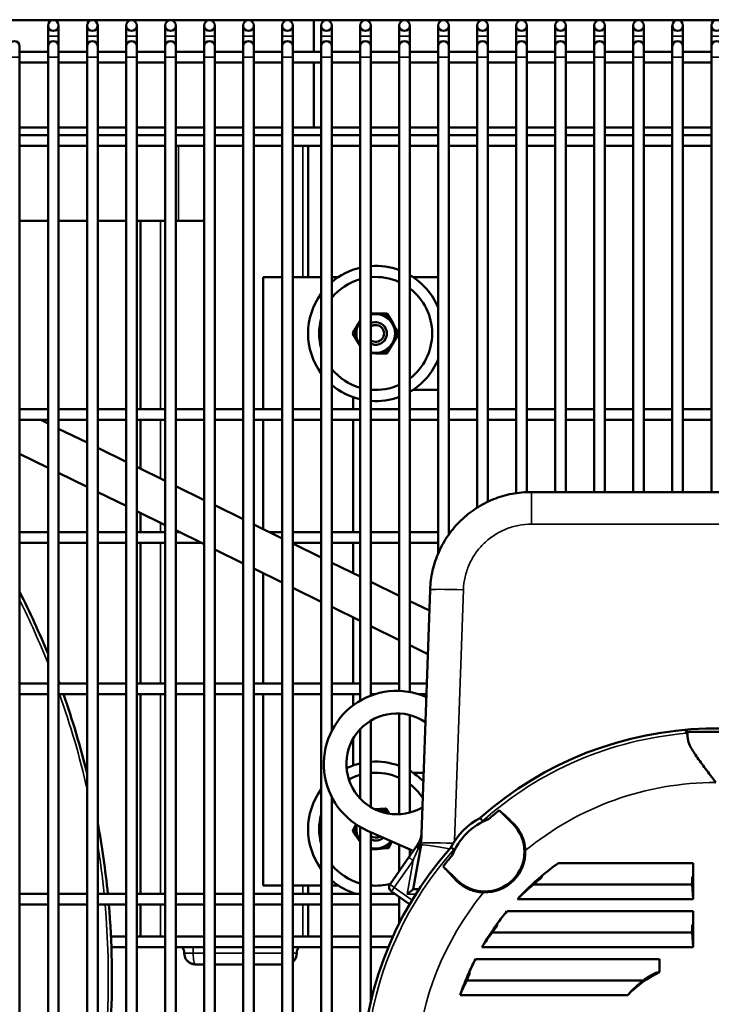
# Model space of a CAD drawing. Header units: inches. Extents: x 1 to 237, y 4 to 150.
# Tile 42 of 209: x 38.42 to 46.09, y 114.53 to 125.45. Entities that reach past the tile are written whole.
import ezdxf

# ---------------------------------------------------------------- set-up
doc = ezdxf.new("R2010")
doc.units = ezdxf.units.IN
doc.header["$LTSCALE"] = 7
doc.header["$MEASUREMENT"] = 0
for name, color, linetype, lineweight in [('Dimension (ANSI)', 7, 'Continuous', 25), ('Visible (ANSI)', 7, 'Continuous', 50), ('Visible Narrow (ANSI)', 7, 'Continuous', 35)]:
    doc.layers.add(name, color=color, linetype=linetype, lineweight=lineweight)
doc.styles.add('Dimension Text', font='tahoma.ttf')
doc.dimstyles.new('Dual Dimension', dxfattribs={"dimscale": 7, "dimtxt": 0.12, "dimasz": 0.098425, "dimexe": 0.125, "dimexo": 0.0625, "dimgap": 0.031496, "dimtad": 0, "dimtih": 1, "dimtoh": 1, "dimrnd": 1e-08, "dimzin": 4, "dimdsep": 46, "dimtxsty": 'Dimension Text', "dimcen": 0.09, "dimdle": 0.393701, "dimclrd": 256, "dimclre": 256, "dimclrt": 256, "dimadec": 0, "dimazin": 1, "dimtfac": 1, "dimtofl": 0, "dimtmove": 0, "dimatfit": 3, "dimfxl": 1, "dimtolj": 1, "dimtzin": 4, "dimlwd": -1, "dimlwe": -1, "dimarcsym": 0})

# ---------------------------------------------------------------- blocks, each defined once
blk = doc.blocks.new('*D10')
at = {"layer": 'Defpoints', "color": 0, "transparency": 16777216}
for p in [(19.813, 137.654), (19.813, 124.977), (98.315, 114.654)]:
    blk.add_point(p, dxfattribs=at)
at = {"layer": 'Dimension (ANSI)', "transparency": 16777216}
for p, q in [((19.813, 125.415), (19.813, 138.529)), ((98.315, 115.092), (98.315, 138.529)), ((20.502, 137.654), (54.873, 137.654)), ((97.626, 137.654), (63.254, 137.654))]:
    blk.add_line(p, q, dxfattribs=at)
for points in [[(20.502, 137.769), (20.502, 137.54), (19.813, 137.654)], [(97.626, 137.769), (97.626, 137.54), (98.315, 137.654)]]:
    blk.add_solid(points, dxfattribs=at)
at = {"layer": 'Dimension (ANSI)', "transparency": 16777216, "insert": (59.064, 137.654), "char_height": 0.84, "attachment_point": 5, "style": 'Dimension Text'}
blk.add_mtext('\\A1;{\\H3.0x;(}\\S78.50^ 1993.9 mm;{\\H3.0x;)}', dxfattribs=at)

msp = doc.modelspace()

# ---------------------------------------------------------------- linework, layer by layer
at = {"layer": 'Visible (ANSI)'}
for p, q in [((35.706, 125.444), (54.006, 125.444)), ((40.055, 125.444), (40.055, 125.433)), ((41.68, 125.444), (41.68, 125.095)), ((38.73, 125.385), (38.73, 125.267)), ((38.848, 125.267), (38.848, 125.385)), ((39.163, 125.385), (39.163, 125.267)), ((39.282, 125.267), (39.282, 125.385)), ((39.596, 125.385), (39.596, 125.267)), ((39.715, 125.267), (39.715, 125.385)), ((40.03, 125.385), (40.03, 125.267)), ((40.148, 125.267), (40.148, 125.385)), ((40.463, 125.385), (40.463, 125.267)), ((40.581, 125.267), (40.581, 125.385)), ((40.896, 125.385), (40.896, 125.267)), ((41.014, 125.267), (41.014, 125.385)), ((41.329, 125.385), (41.329, 125.267)), ((41.447, 125.267), (41.447, 125.385)), ((41.762, 125.385), (41.762, 125.267)), ((41.88, 125.267), (41.88, 125.385)), ((42.195, 125.385), (42.195, 125.267)), ((42.313, 125.267), (42.313, 125.385)), ((42.628, 125.385), (42.628, 125.267)), ((42.746, 125.267), (42.746, 125.385)), ((43.061, 125.385), (43.061, 125.267)), ((43.179, 125.267), (43.179, 125.385)), ((43.494, 125.385), (43.494, 125.267)), ((43.612, 125.267), (43.612, 125.385)), ((43.927, 125.385), (43.927, 125.267)), ((44.045, 125.267), (44.045, 125.385)), ((44.36, 125.385), (44.36, 125.267)), ((44.478, 125.267), (44.478, 125.385)), ((44.793, 125.385), (44.793, 125.267)), ((44.911, 125.267), (44.911, 125.385)), ((45.226, 125.385), (45.226, 125.267)), ((45.345, 125.267), (45.345, 125.385)), ((45.659, 125.385), (45.659, 125.267)), ((45.778, 125.267), (45.778, 125.385)), ((46.093, 125.385), (46.093, 125.267)), ((38.73, 125.267), (38.73, 125.154)), ((38.848, 125.267), (38.848, 125.154)), ((39.163, 125.267), (39.163, 125.154)), ((39.282, 125.267), (39.282, 125.154)), ((39.596, 125.267), (39.596, 125.154)), ((39.715, 125.267), (39.715, 125.154)), ((40.03, 125.267), (40.03, 125.154)), ((40.148, 125.267), (40.148, 125.154)), ((40.463, 125.267), (40.463, 125.154)), ((40.581, 125.267), (40.581, 125.154)), ((40.896, 125.267), (40.896, 125.154)), ((41.014, 125.267), (41.014, 125.154)), ((41.329, 125.267), (41.329, 125.154)), ((41.447, 125.267), (41.447, 125.154)), ((41.762, 125.267), (41.762, 125.154)), ((41.88, 125.267), (41.88, 125.154)), ((42.195, 125.267), (42.195, 125.154)), ((42.313, 125.267), (42.313, 125.154)), ((42.628, 125.267), (42.628, 125.154)), ((42.746, 125.267), (42.746, 125.154)), ((43.061, 125.267), (43.061, 125.154)), ((43.179, 125.267), (43.179, 125.154)), ((43.494, 125.267), (43.494, 125.154)), ((43.612, 125.267), (43.612, 125.154)), ((43.927, 125.267), (43.927, 125.154)), ((44.045, 125.267), (44.045, 125.154)), ((44.36, 125.267), (44.36, 125.154)), ((44.478, 125.267), (44.478, 125.154)), ((44.793, 125.267), (44.793, 125.154)), ((44.911, 125.267), (44.911, 125.154)), ((45.226, 125.267), (45.226, 125.154)), ((45.345, 125.267), (45.345, 125.154)), ((45.659, 125.267), (45.659, 125.154)), ((45.778, 125.267), (45.778, 125.154)), ((46.093, 125.267), (46.093, 125.154)), ((38.415, 125.036), (38.415, 125.154)), ((38.73, 125.095), (38.415, 125.095)), ((38.73, 125.154), (38.73, 125.036)), ((38.848, 125.036), (38.848, 125.154)), ((39.163, 125.095), (38.848, 125.095)), ((39.163, 125.154), (39.163, 125.036)), ((39.282, 125.036), (39.282, 125.154)), ((39.596, 125.095), (39.282, 125.095)), ((39.596, 125.154), (39.596, 125.036)), ((39.715, 125.036), (39.715, 125.154)), ((40.03, 125.095), (39.715, 125.095)), ((40.03, 125.154), (40.03, 125.036)), ((40.148, 125.036), (40.148, 125.154)), ((40.463, 125.095), (40.148, 125.095)), ((40.463, 125.154), (40.463, 125.036)), ((40.581, 125.036), (40.581, 125.154)), ((40.896, 125.095), (40.581, 125.095)), ((40.896, 125.154), (40.896, 125.036)), ((41.014, 125.036), (41.014, 125.154)), ((41.329, 125.095), (41.014, 125.095)), ((41.329, 125.154), (41.329, 125.036)), ((41.447, 125.036), (41.447, 125.154)), ((41.762, 125.095), (41.447, 125.095)), ((41.762, 125.154), (41.762, 125.036)), ((41.88, 125.036), (41.88, 125.154)), ((42.195, 125.095), (41.88, 125.095)), ((42.195, 125.154), (42.195, 125.036)), ((42.313, 125.036), (42.313, 125.154)), ((42.628, 125.095), (42.313, 125.095)), ((42.628, 125.154), (42.628, 125.036)), ((42.746, 125.036), (42.746, 125.154)), ((43.061, 125.095), (42.746, 125.095)), ((43.061, 125.154), (43.061, 125.036)), ((43.179, 125.036), (43.179, 125.154)), ((43.494, 125.095), (43.179, 125.095)), ((43.494, 125.154), (43.494, 125.036)), ((43.612, 125.036), (43.612, 125.154)), ((43.927, 125.095), (43.612, 125.095)), ((43.927, 125.154), (43.927, 125.036)), ((44.045, 125.036), (44.045, 125.154)), ((44.36, 125.095), (44.045, 125.095)), ((44.36, 125.154), (44.36, 125.036)), ((44.478, 125.036), (44.478, 125.154)), ((44.793, 125.095), (44.478, 125.095)), ((44.793, 125.154), (44.793, 125.036)), ((44.911, 125.036), (44.911, 125.154)), ((45.226, 125.095), (44.911, 125.095)), ((45.226, 125.154), (45.226, 125.036)), ((45.345, 125.036), (45.345, 125.154)), ((45.659, 125.095), (45.345, 125.095)), ((45.659, 125.154), (45.659, 125.036)), ((45.778, 125.036), (45.778, 125.154)), ((46.093, 125.095), (45.778, 125.095)), ((46.093, 125.154), (46.093, 125.036)), ((38.415, 109.154), (38.415, 125.036)), ((38.73, 124.977), (38.415, 124.977)), ((38.73, 109.154), (38.73, 125.036)), ((38.848, 109.154), (38.848, 125.036)), ((39.163, 124.977), (38.848, 124.977)), ((39.163, 109.154), (39.163, 125.036)), ((39.282, 109.154), (39.282, 125.036)), ((39.596, 124.977), (39.282, 124.977)), ((39.596, 109.154), (39.596, 125.036)), ((39.715, 109.154), (39.715, 125.036)), ((40.03, 124.977), (39.715, 124.977)), ((40.03, 109.154), (40.03, 125.036)), ((40.148, 109.154), (40.148, 125.036)), ((40.463, 124.977), (40.148, 124.977)), ((40.463, 109.154), (40.463, 125.036)), ((40.581, 109.154), (40.581, 125.036)), ((40.896, 124.977), (40.581, 124.977)), ((40.896, 109.154), (40.896, 125.036)), ((41.014, 109.154), (41.014, 125.036)), ((41.329, 124.977), (41.014, 124.977)), ((41.329, 109.154), (41.329, 125.036)), ((41.447, 109.154), (41.447, 125.036)), ((41.762, 124.977), (41.447, 124.977)), ((41.68, 124.977), (41.68, 124.254)), ((41.762, 109.154), (41.762, 125.036)), ((41.88, 117.56), (41.88, 125.036)), ((42.195, 124.977), (41.88, 124.977)), ((42.195, 117.894), (42.195, 125.036)), ((42.313, 117.95), (42.313, 125.036)), ((42.628, 124.977), (42.313, 124.977)), ((42.628, 118.003), (42.628, 125.036)), ((42.746, 117.991), (42.746, 125.036)), ((43.061, 124.977), (42.746, 124.977)), ((43.061, 119.528), (43.061, 125.036)), ((43.179, 119.739), (43.179, 125.036)), ((43.494, 124.977), (43.179, 124.977)), ((43.494, 120.036), (43.494, 125.036)), ((43.612, 120.102), (43.612, 125.036)), ((43.927, 124.977), (43.612, 124.977)), ((43.927, 120.198), (43.927, 125.036)), ((44.045, 120.209), (44.045, 125.036)), ((44.36, 124.977), (44.045, 124.977)), ((44.36, 120.21), (44.36, 125.036)), ((44.478, 120.21), (44.478, 125.036)), ((44.793, 124.977), (44.478, 124.977)), ((44.793, 120.21), (44.793, 125.036)), ((44.911, 120.21), (44.911, 125.036)), ((45.226, 124.977), (44.911, 124.977)), ((45.226, 120.21), (45.226, 125.036)), ((45.345, 120.21), (45.345, 125.036)), ((45.659, 124.977), (45.345, 124.977)), ((45.659, 120.21), (45.659, 125.036)), ((45.778, 120.21), (45.778, 125.036)), ((46.093, 124.977), (45.778, 124.977)), ((46.093, 120.21), (46.093, 125.036)), ((38.415, 124.254), (38.73, 124.254)), ((38.848, 124.254), (39.163, 124.254)), ((39.282, 124.254), (39.596, 124.254)), ((39.715, 124.254), (40.03, 124.254)), ((40.148, 124.254), (40.463, 124.254)), ((40.581, 124.254), (40.896, 124.254)), ((41.014, 124.254), (41.329, 124.254)), ((41.447, 124.254), (41.762, 124.254)), ((41.88, 124.254), (42.195, 124.254)), ((42.313, 124.254), (42.628, 124.254)), ((42.746, 124.254), (43.061, 124.254)), ((43.179, 124.254), (43.494, 124.254)), ((43.612, 124.254), (43.927, 124.254)), ((44.045, 124.254), (44.36, 124.254)), ((44.478, 124.254), (44.793, 124.254)), ((44.911, 124.254), (45.226, 124.254)), ((45.345, 124.254), (45.659, 124.254)), ((45.778, 124.254), (46.093, 124.254)), ((38.415, 124.17), (38.73, 124.17)), ((38.848, 124.17), (39.163, 124.17)), ((39.282, 124.17), (39.596, 124.17)), ((39.715, 124.17), (40.03, 124.17)), ((40.148, 124.17), (40.463, 124.17)), ((40.581, 124.17), (40.896, 124.17)), ((41.014, 124.17), (41.329, 124.17)), ((41.447, 124.17), (41.762, 124.17)), ((41.88, 124.17), (42.195, 124.17)), ((42.313, 124.17), (42.628, 124.17)), ((42.746, 124.17), (43.061, 124.17)), ((43.179, 124.17), (43.494, 124.17)), ((43.612, 124.17), (43.927, 124.17)), ((44.045, 124.17), (44.36, 124.17)), ((44.478, 124.17), (44.793, 124.17)), ((44.911, 124.17), (45.226, 124.17)), ((45.345, 124.17), (45.659, 124.17)), ((45.778, 124.17), (46.093, 124.17)), ((38.415, 124.052), (38.73, 124.052)), ((38.848, 124.052), (39.163, 124.052)), ((39.282, 124.052), (39.596, 124.052)), ((39.715, 124.052), (40.03, 124.052)), ((40.148, 124.052), (40.463, 124.052)), ((40.581, 124.052), (40.896, 124.052)), ((41.014, 124.052), (41.329, 124.052)), ((41.447, 124.052), (41.762, 124.052)), ((41.617, 122.594), (41.617, 124.052)), ((41.88, 124.052), (42.195, 124.052)), ((42.313, 124.052), (42.628, 124.052)), ((42.746, 124.052), (43.061, 124.052)), ((43.179, 124.052), (43.494, 124.052)), ((43.612, 124.052), (43.927, 124.052)), ((44.045, 124.052), (44.36, 124.052)), ((44.478, 124.052), (44.793, 124.052)), ((44.911, 124.052), (45.226, 124.052)), ((45.345, 124.052), (45.659, 124.052)), ((45.778, 124.052), (46.093, 124.052)), ((38.415, 123.219), (38.73, 123.219)), ((38.848, 123.219), (39.163, 123.219)), ((39.282, 123.219), (39.596, 123.219)), ((39.715, 123.219), (39.757, 123.219)), ((39.977, 123.219), (39.757, 123.219)), ((39.757, 121.128), (39.757, 123.219)), ((39.977, 123.219), (40.03, 123.219)), ((40.148, 123.219), (40.463, 123.219)), ((41.117, 122.594), (41.117, 121.128)), ((41.329, 122.594), (41.117, 122.594)), ((41.762, 122.594), (41.447, 122.594)), ((41.953, 122.594), (41.88, 122.594)), ((43.061, 122.594), (42.782, 122.594)), ((42.369, 122.19), (42.313, 122.191)), ((42.435, 122.19), (42.369, 122.19)), ((42.491, 122.19), (42.435, 122.19)), ((42.527, 122.136), (42.499, 122.185)), ((42.56, 122.079), (42.527, 122.136)), ((42.144, 122.025), (42.115, 121.976)), ((42.177, 122.081), (42.144, 122.025)), ((42.195, 122.112), (42.177, 122.081)), ((42.592, 122.021), (42.56, 122.079)), ((42.62, 121.973), (42.592, 122.021)), ((42.115, 121.966), (42.143, 121.918)), ((42.143, 121.918), (42.175, 121.86)), ((42.558, 121.858), (42.591, 121.914)), ((42.591, 121.914), (42.62, 121.963)), ((42.175, 121.86), (42.195, 121.826)), ((42.525, 121.801), (42.558, 121.858)), ((42.313, 121.749), (42.366, 121.748)), ((42.366, 121.748), (42.431, 121.748)), ((42.431, 121.748), (42.488, 121.748)), ((42.496, 121.753), (42.525, 121.801)), ((42.117, 121.128), (42.117, 121.262)), ((42.782, 121.344), (43.061, 121.344)), ((38.415, 121.128), (38.73, 121.128)), ((38.848, 121.128), (39.163, 121.128)), ((39.282, 121.128), (39.596, 121.128)), ((39.715, 121.128), (40.03, 121.128)), ((40.148, 121.128), (40.463, 121.128)), ((40.581, 121.128), (40.896, 121.128)), ((41.014, 121.128), (41.329, 121.128)), ((41.447, 121.128), (41.762, 121.128)), ((41.88, 121.128), (42.195, 121.128)), ((42.313, 121.128), (42.628, 121.128)), ((42.746, 121.128), (43.061, 121.128)), ((43.179, 121.128), (43.494, 121.128)), ((43.612, 121.128), (43.927, 121.128)), ((44.045, 121.128), (44.36, 121.128)), ((44.478, 121.128), (44.793, 121.128)), ((44.911, 121.128), (45.226, 121.128)), ((45.345, 121.128), (45.659, 121.128)), ((45.778, 121.128), (46.093, 121.128)), ((38.415, 121.01), (38.73, 121.01)), ((38.65, 121.01), (38.73, 120.97)), ((38.848, 121.01), (39.163, 121.01)), ((39.282, 121.01), (39.596, 121.01)), ((39.715, 121.01), (40.03, 121.01)), ((39.757, 120.467), (39.757, 121.01)), ((40.148, 121.01), (40.463, 121.01)), ((40.581, 121.01), (40.896, 121.01)), ((41.014, 121.01), (41.329, 121.01)), ((41.117, 121.01), (41.117, 119.799)), ((41.447, 121.01), (41.762, 121.01)), ((41.88, 121.01), (42.195, 121.01)), ((42.117, 119.765), (42.117, 121.01)), ((42.313, 121.01), (42.628, 121.01)), ((42.746, 121.01), (43.061, 121.01)), ((43.179, 121.01), (43.494, 121.01)), ((43.612, 121.01), (43.927, 121.01)), ((44.045, 121.01), (44.36, 121.01)), ((44.478, 121.01), (44.793, 121.01)), ((44.911, 121.01), (45.226, 121.01)), ((45.345, 121.01), (45.659, 121.01)), ((45.778, 121.01), (46.093, 121.01)), ((38.848, 120.912), (39.163, 120.758)), ((38.415, 120.635), (38.73, 120.48)), ((39.282, 120.7), (39.596, 120.545)), ((38.848, 120.422), (39.163, 120.268)), ((39.715, 120.488), (40.03, 120.333)), ((40.148, 120.275), (40.463, 120.121)), ((39.282, 120.21), (39.596, 120.055)), ((44.095, 120.21), (48.188, 120.21)), ((40.581, 120.063), (40.896, 119.908)), ((39.715, 119.997), (40.03, 119.843)), ((39.757, 119.765), (39.757, 119.976)), ((41.014, 119.85), (41.329, 119.696)), ((38.415, 119.765), (38.73, 119.765)), ((38.848, 119.765), (39.163, 119.765)), ((39.282, 119.765), (39.596, 119.765)), ((39.715, 119.765), (40.03, 119.765)), ((40.148, 119.785), (40.463, 119.63)), ((40.148, 119.765), (40.188, 119.765)), ((41.187, 119.765), (41.329, 119.765)), ((41.447, 119.765), (41.762, 119.765)), ((41.88, 119.765), (42.195, 119.765)), ((42.313, 119.765), (42.628, 119.765)), ((42.746, 119.765), (43.061, 119.765)), ((43.179, 119.765), (43.199, 119.765)), ((38.415, 119.647), (38.73, 119.647)), ((38.848, 119.647), (39.163, 119.647)), ((39.282, 119.647), (39.596, 119.647)), ((39.715, 119.647), (40.03, 119.647)), ((39.757, 118.086), (39.757, 119.647)), ((40.148, 119.647), (40.428, 119.647)), ((41.447, 119.647), (41.762, 119.647)), ((41.447, 119.638), (41.762, 119.483)), ((41.88, 119.647), (42.195, 119.647)), ((42.117, 119.309), (42.117, 119.647)), ((42.313, 119.647), (42.628, 119.647)), ((42.746, 119.647), (43.061, 119.647)), ((40.581, 119.573), (40.896, 119.418)), ((41.88, 119.425), (42.195, 119.271)), ((41.014, 119.36), (41.329, 119.206)), ((41.117, 119.309), (41.117, 118.086)), ((42.313, 119.213), (42.628, 119.058)), ((41.447, 119.148), (41.762, 118.993)), ((42.873, 116.312), (42.971, 119.125)), ((42.746, 119), (42.963, 118.894)), ((41.88, 118.935), (42.195, 118.781)), ((42.117, 118.086), (42.117, 118.819)), ((42.313, 118.723), (42.628, 118.568)), ((42.746, 118.51), (42.946, 118.412)), ((38.415, 118.086), (38.73, 118.086)), ((38.848, 118.086), (39.163, 118.086)), ((39.282, 118.086), (39.596, 118.086)), ((39.715, 118.086), (40.03, 118.086)), ((40.148, 118.086), (40.463, 118.086)), ((40.581, 118.086), (40.896, 118.086)), ((41.014, 118.086), (41.329, 118.086)), ((41.447, 118.086), (41.762, 118.086)), ((41.88, 118.086), (42.195, 118.086)), ((42.313, 118.086), (42.628, 118.086)), ((42.746, 118.086), (42.935, 118.086)), ((38.415, 117.967), (38.73, 117.967)), ((38.848, 117.967), (39.163, 117.967)), ((39.282, 117.967), (39.596, 117.967)), ((39.715, 117.967), (40.03, 117.967)), ((39.757, 115.751), (39.757, 117.967)), ((40.148, 117.967), (40.463, 117.967)), ((40.581, 117.967), (40.896, 117.967)), ((41.014, 117.967), (41.329, 117.967)), ((41.117, 117.967), (41.117, 115.844)), ((41.447, 117.967), (41.762, 117.967)), ((41.88, 117.967), (42.195, 117.967)), ((42.117, 117.842), (42.117, 117.967)), ((42.313, 117.967), (42.363, 117.967)), ((42.841, 117.967), (42.931, 117.967)), ((42.313, 116.714), (42.313, 117.673)), ((42.628, 116.634), (42.628, 117.753)), ((42.746, 116.652), (42.746, 117.735)), ((42.195, 116.809), (42.195, 117.578)), ((45.803, 117.548), (45.832, 117.548)), ((46.451, 117.548), (45.832, 117.548)), ((42.117, 117.177), (42.117, 117.473)), ((42.9, 117.094), (42.782, 117.094)), ((41.88, 109.319), (41.88, 116.827)), ((42.417, 116.695), (42.357, 116.69)), ((42.473, 116.699), (42.417, 116.695)), ((42.513, 116.648), (42.482, 116.694)), ((43.739, 116.68), (43.889, 116.529)), ((42.519, 116.64), (42.513, 116.648)), ((42.14, 116.507), (42.115, 116.456)), ((42.148, 116.523), (42.14, 116.507)), ((42.195, 109.553), (42.195, 116.493)), ((42.784, 116.229), (42.276, 116.452)), ((42.116, 116.446), (42.148, 116.4)), ((42.148, 116.4), (42.184, 116.345)), ((42.184, 116.345), (42.195, 116.33)), ((42.313, 114.556), (42.313, 116.436)), ((42.313, 116.244), (42.318, 116.244)), ((42.318, 116.244), (42.383, 116.249)), ((42.383, 116.249), (42.449, 116.254)), ((42.449, 116.254), (42.505, 116.258)), ((42.513, 116.263), (42.538, 116.314)), ((42.538, 116.314), (42.547, 116.333)), ((42.628, 116.006), (42.628, 116.297)), ((42.735, 116.159), (42.824, 116.286)), ((42.746, 116.175), (42.746, 116.245)), ((42.784, 115.803), (42.871, 116.295)), ((42.824, 116.286), (42.832, 116.297)), ((42.843, 116.314), (42.843, 116.314)), ((42.843, 116.314), (42.843, 116.314)), ((42.527, 115.861), (42.735, 116.159)), ((42.801, 116.166), (42.801, 116.166)), ((42.821, 116.212), (42.821, 116.212)), ((43.267, 115.907), (43.116, 116.057)), ((44.393, 116.092), (45.891, 116.092)), ((45.891, 116.092), (45.891, 115.949)), ((45.891, 115.949), (45.88, 115.937)), ((45.88, 115.854), (45.88, 115.937)), ((45.891, 115.949), (45.891, 115.693)), ((41.117, 115.844), (41.329, 115.844)), ((41.447, 115.844), (41.762, 115.844)), ((41.617, 115.751), (41.617, 115.844)), ((41.88, 115.844), (41.953, 115.844)), ((42.784, 115.803), (42.784, 115.803)), ((42.784, 115.803), (42.847, 115.803)), ((44.118, 115.854), (45.88, 115.854)), ((45.88, 115.854), (45.891, 115.693)), ((38.415, 115.751), (38.73, 115.751)), ((38.848, 115.751), (39.163, 115.751)), ((39.282, 115.751), (39.596, 115.751)), ((39.715, 115.751), (40.03, 115.751)), ((40.148, 115.751), (40.463, 115.751)), ((40.581, 115.751), (40.896, 115.751)), ((41.014, 115.751), (41.329, 115.751)), ((41.447, 115.751), (41.762, 115.751)), ((41.88, 115.751), (42.195, 115.751)), ((42.313, 115.751), (42.58, 115.751)), ((42.744, 115.636), (42.541, 115.778)), ((42.628, 115.422), (42.628, 115.717)), ((45.891, 115.693), (43.941, 115.693)), ((38.415, 115.633), (38.73, 115.633)), ((38.848, 115.633), (39.163, 115.633)), ((39.282, 115.633), (39.596, 115.633)), ((39.715, 115.633), (40.03, 115.633)), ((39.757, 115.277), (39.757, 115.633)), ((40.148, 115.633), (40.463, 115.633)), ((40.581, 115.633), (40.896, 115.633)), ((41.014, 115.633), (41.329, 115.633)), ((41.447, 115.633), (41.762, 115.633)), ((41.617, 115.277), (41.617, 115.633)), ((41.88, 115.633), (42.195, 115.633)), ((42.313, 115.633), (42.628, 115.633)), ((43.825, 115.56), (45.891, 115.56)), ((45.891, 115.56), (45.891, 115.417)), ((45.891, 115.417), (45.88, 115.405)), ((45.88, 115.322), (45.88, 115.405)), ((45.891, 115.417), (45.891, 115.161)), ((39.428, 115.277), (39.596, 115.277)), ((39.715, 115.277), (40.03, 115.277)), ((40.148, 115.277), (40.463, 115.277)), ((40.581, 115.277), (40.896, 115.277)), ((41.014, 115.277), (41.329, 115.277)), ((41.447, 115.277), (41.762, 115.277)), ((41.88, 115.277), (42.195, 115.277)), ((42.313, 115.277), (42.559, 115.277)), ((43.661, 115.322), (45.88, 115.322)), ((45.88, 115.322), (45.891, 115.161)), ((39.433, 115.159), (39.596, 115.159)), ((39.715, 115.159), (40.03, 115.159)), ((40.148, 115.159), (40.463, 115.159)), ((40.581, 115.159), (40.896, 115.159)), ((41.014, 115.159), (41.329, 115.159)), ((41.447, 115.159), (41.762, 115.159)), ((41.88, 115.159), (42.195, 115.159)), ((42.313, 115.159), (42.507, 115.159)), ((45.891, 115.161), (43.547, 115.161)), ((40.367, 114.969), (40.463, 114.969)), ((40.581, 114.969), (40.896, 114.969)), ((41.014, 114.969), (41.329, 114.969)), ((43.475, 115.028), (45.516, 115.028)), ((45.516, 115.028), (45.516, 114.885)), ((43.377, 114.79), (45.337, 114.79)), ((45.165, 114.629), (43.304, 114.629))]:
    msp.add_line(p, q, dxfattribs=at)
for centre in [(38.789, 125.385), (39.222, 125.385), (39.656, 125.385), (40.089, 125.385), (40.522, 125.385), (40.955, 125.385), (41.388, 125.385), (41.821, 125.385), (42.254, 125.385), (42.687, 125.385), (43.12, 125.385), (43.553, 125.385), (43.986, 125.385), (44.419, 125.385), (44.852, 125.385), (45.285, 125.385), (45.719, 125.385), (46.152, 125.385)]:
    msp.add_circle(centre, 0.0591, dxfattribs=at)
for centre, radius, start, end in [((38.356, 125.154), 0.0591, 0, 180), ((38.789, 125.154), 0.0591, 0, 180), ((39.222, 125.154), 0.0591, 0, 180), ((39.656, 125.154), 0.0591, 0, 180), ((40.089, 125.154), 0.0591, 0, 180), ((40.522, 125.154), 0.0591, 0, 180), ((40.955, 125.154), 0.0591, 0, 180), ((41.388, 125.154), 0.0591, 0, 180), ((41.821, 125.154), 0.0591, 0, 180), ((42.254, 125.154), 0.0591, 0, 180), ((42.687, 125.154), 0.0591, 0, 180), ((43.12, 125.154), 0.0591, 0, 180), ((43.553, 125.154), 0.0591, 0, 180), ((43.986, 125.154), 0.0591, 0, 180), ((44.419, 125.154), 0.0591, 0, 180), ((44.852, 125.154), 0.0591, 0, 180), ((45.285, 125.154), 0.0591, 0, 180), ((45.719, 125.154), 0.0591, 0, 180), ((46.152, 125.154), 0.0591, 0, 180), ((42.367, 121.969), 0.75, 103.2924, 130.5317), ((42.367, 121.969), 0.75, 69.6651, 94.1542), ((42.367, 121.969), 0.627, 105.9635, 141.019), ((42.367, 121.969), 0.627, 65.438, 94.971), ((42.367, 121.969), 0.75, 22.3415, 59.6695), ((42.367, 121.969), 0.627, 307.1606, 52.8394), ((42.367, 121.969), 0.75, 143.8377, 216.1623), ((42.367, 121.969), 0.627, 164.9564, 195.0436), ((42.367, 121.969), 0.221, 255.7685, 104.2315), ((42.491, 122.18), 0.01, 29.5746, 89.5746), ((42.367, 121.969), 0.221, 141.2858, 218.7142), ((42.367, 121.969), 0.125, 244.2373, 115.7627), ((42.367, 121.969), 0.0937, 234.5827, 125.4173), ((42.124, 121.971), 0.01, 149.5746, 209.5746), ((42.611, 121.968), 0.01, 329.5746, 29.5746), ((42.488, 121.758), 0.01, 269.5746, 329.5746), ((42.367, 121.969), 0.75, 300.3305, 337.6585), ((42.367, 121.969), 0.627, 218.981, 254.0365), ((42.367, 121.969), 0.75, 229.4683, 256.7076), ((42.367, 121.969), 0.627, 265.029, 294.562), ((42.367, 121.969), 0.75, 265.8458, 290.3349), ((29.99, 114.823), 9.449, 22.3316, 26.9166), ((29.99, 114.823), 9.449, 20.1964, 20.3641), ((42.602, 117.194), 0.81, 66.1943, 246.2427), ((29.99, 114.823), 9.449, 13.8721, 19.4351), ((42.602, 117.194), 0.56, 55.5006, 300.4994), ((46.141, 113.654), 3.933, 51.4624, 131.6342), ((42.367, 116.469), 0.75, 69.6651, 94.1542), ((42.367, 116.469), 0.75, 103.2924, 115.5055), ((42.367, 116.469), 0.75, 45.1005, 59.6695), ((42.367, 116.469), 0.627, 105.9635, 118.3547), ((42.367, 116.469), 0.627, 65.438, 94.971), ((42.367, 116.469), 0.75, 143.8377, 216.1623), ((42.367, 116.469), 0.627, 33.4866, 52.8394), ((42.367, 116.469), 0.221, 51.3064, 92.7209), ((42.474, 116.689), 0.01, 34.1398, 94.1398), ((46.141, 113.654), 3.863, 128.4604, 130.7536), ((42.367, 116.469), 0.627, 164.9564, 195.0436), ((43.865, 115.931), 0.743, 116.8979, 153.1021), ((43.865, 115.931), 0.694, 110.6736, 159.3264), ((29.99, 114.823), 9.449, 5.633, 10.4753), ((42.124, 116.452), 0.01, 154.1398, 214.1398), ((42.367, 116.469), 0.221, 166.7472, 218.7142), ((43.578, 116.218), 0.44, 225, 45), ((42.367, 116.469), 0.0938, 234.5827, 302.1027), ((42.367, 116.469), 0.125, 244.2373, 311.3505), ((46.141, 113.654), 3.933, 138.3658, 221.6342), ((42.367, 116.469), 0.221, 255.7685, 322.4699), ((42.504, 116.268), 0.01, 274.1398, 334.1398), ((43.578, 116.218), 0.45, 268.2085, 1.7915), ((46.141, 113.654), 3.863, 139.2464, 141.5396), ((42.367, 116.469), 0.627, 218.981, 254.0365), ((46.141, 113.654), 3, 125.6427, 130.1121), ((46.141, 113.654), 3, 130.1121, 137.1824), ((46.141, 113.654), 2.988, 130.1927, 132.6188), ((42.367, 116.469), 0.75, 229.4683, 253.3542), ((42.367, 116.469), 0.627, 265.029, 284.8583), ((42.576, 115.827), 0.06, 145, 235), ((29.99, 114.823), 9.449, 349.5247, 4.9137), ((46.141, 113.654), 3, 140.5553, 144.0236), ((46.141, 113.654), 3, 144.0236, 149.8455), ((46.141, 113.654), 2.988, 144.1361, 146.0922), ((40.117, 115.094), 0.125, 0, 31.1001), ((41.617, 115.094), 0.125, 148.8999, 180), ((40.367, 115.094), 0.125, 180, 196.0904), ((40.367, 115.094), 0.125, 208.0903, 223.4386), ((41.367, 115.094), 0.125, 309.5106, 0), ((46.141, 113.654), 3, 152.7419, 155.7877), ((46.141, 113.654), 3, 155.7877, 161.0344), ((46.141, 113.654), 2.988, 155.9305, 157.6762), ((46.141, 113.654), 1.38, 116.9298, 135.0474), ((46.141, 113.654), 1.392, 118.8483, 125.3375)]:
    msp.add_arc(centre, radius, start, end, dxfattribs=at)
for centre, major_axis, ratio, start_param, end_param in [((44.113, 116.298), (0.4, -0.4), 0.025992, 2.176021, 2.811869), ((42.75, 116.316), (0.122, 0), 0.989986, 6.110377, 6.248636), ((43.498, 115.682), (-0.4, 0.4), 0.025992, 0.329723, 0.965571), ((42.713, 115.743), (-0.0715, -0.06), 0.014523, 3.158899, 4.658241), ((46.141, 113.427), (0, 3.163), 0.997409, 0.696328, 0.771921), ((46.141, 113.43), (0, 3.125), 0.997409, 0.920401, 0.983337), ((46.141, 113.432), (0, 3.086), 0.997409, 1.115455, 1.17247), ((46.141, 113.749), (0, 1.317), 0.997409, 0.659677, 0.838526)]:
    msp.add_ellipse(centre, major_axis=major_axis, ratio=ratio, start_param=start_param, end_param=end_param, dxfattribs=at)
for points, knots in [([(42.971, 119.125), (42.973, 119.197), (42.983, 119.268), (43.015, 119.409), (43.038, 119.477), (43.097, 119.609), (43.132, 119.672), (43.215, 119.79), (43.262, 119.845), (43.366, 119.945), (43.422, 119.99), (43.543, 120.068), (43.607, 120.102), (43.741, 120.156), (43.81, 120.176), (43.951, 120.204), (44.023, 120.21), (44.095, 120.21)], [1.605703, 1.605703, 1.605703, 1.605703, 1.797689, 1.797689, 1.989675, 1.989675, 2.181662, 2.181662, 2.373648, 2.373648, 2.565634, 2.565634, 2.75762, 2.75762, 2.949606, 2.949606, 3.141593, 3.141593, 3.141593, 3.141593]), ([(45.832, 117.468), (45.831, 117.477), (45.83, 117.485), (45.828, 117.505), (45.826, 117.517), (45.822, 117.529), (45.821, 117.532), (45.82, 117.533)], [7.7849043, 7.7849043, 7.7849043, 7.7849043, 7.9255355, 7.9255355, 8.1889622, 8.1889622, 8.3794993, 8.3794993, 8.3794993, 8.3794993]), ([(46.141, 116.988), (46.141, 116.988), (46.141, 116.988), (46.103, 117.039), (46.065, 117.09), (45.993, 117.187), (45.959, 117.233), (45.899, 117.32), (45.873, 117.361), (45.843, 117.424), (45.834, 117.447), (45.832, 117.468)], [-6.808177, -6.808177, -6.808177, -6.808177, -6.805816, -6.805816, -6.258246, -6.258246, -5.73668, -5.73668, -5.225345, -5.225345, -4.852408, -4.852408, -4.852408, -4.852408]), ([(43.552, 116.56), (43.552, 116.56), (43.553, 116.56), (43.558, 116.56), (43.564, 116.563), (43.584, 116.569), (43.6, 116.575), (43.619, 116.581)], [-5.8110177, -5.8110177, -5.8110177, -5.8110177, -5.745827, -5.745827, -5.6011582, -5.6011582, -5.3996224, -5.3996224, -5.3996224, -5.3996224]), ([(43.895, 116.534), (43.918, 116.511), (43.941, 116.484), (43.983, 116.417), (44.001, 116.378), (44.022, 116.301), (44.027, 116.267), (44.028, 116.232)], [-7.543171, -7.543171, -7.543171, -7.543171, -7.113799, -7.113799, -6.630405, -6.630405, -6.249644, -6.249644, -6.249644, -6.249644]), ([(42.849, 116.325), (42.853, 116.333), (42.857, 116.342), (42.86, 116.35), (42.86, 116.35), (42.864, 116.359), (42.866, 116.368), (42.869, 116.377), (42.869, 116.377), (42.871, 116.387), (42.873, 116.397), (42.876, 116.415), (42.877, 116.424), (42.877, 116.432)], [0, 0, 0, 0, 0.000741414, 0.000741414, 0.000749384, 0.000749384, 0.001482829, 0.001482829, 0.001491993, 0.001491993, 0.002317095, 0.002317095, 0.002965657, 0.002965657, 0.002965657, 0.002965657]), ([(42.832, 116.297), (42.835, 116.302), (42.838, 116.306), (42.84, 116.31), (42.841, 116.311), (42.842, 116.313), (42.843, 116.314)], [0, 0, 0, 0, 0.730545, 0.730545, 0.730545, 1, 1, 1, 1]), ([(43.215, 116.177), (43.22, 116.192), (43.225, 116.206), (43.232, 116.229), (43.235, 116.237), (43.236, 116.243), (43.236, 116.244), (43.236, 116.244)], [-0.4360394, -0.4360394, -0.4360394, -0.4360394, -0.3048611, -0.3048611, -0.1567576, -0.1567576, -0.0766232, -0.0766232, -0.0766232, -0.0766232]), ([(43.564, 115.768), (43.549, 115.768), (43.534, 115.77), (43.471, 115.778), (43.426, 115.792), (43.341, 115.833), (43.304, 115.86), (43.269, 115.894), (43.266, 115.898), (43.262, 115.901)], [-3.480041, -3.480041, -3.480041, -3.480041, -3.303693, -3.303693, -2.736478, -2.736478, -2.134683, -2.134683, -2.057929, -2.057929, -2.057929, -2.057929]), ([(40.367, 114.969), (40.363, 114.969), (40.358, 114.97), (40.349, 114.971), (40.345, 114.971), (40.328, 114.975), (40.316, 114.98), (40.294, 114.992), (40.285, 115), (40.277, 115.009)], [0, 0, 0, 0, 0.0367464, 0.0367464, 0.0728999, 0.0728999, 0.1716344, 0.1716344, 0.2624497, 0.2624497, 0.2624497, 0.2624497]), ([(40.367, 114.969), (40.364, 114.969), (40.36, 114.97), (40.353, 114.97), (40.349, 114.971), (40.333, 114.974), (40.32, 114.978), (40.297, 114.991), (40.286, 114.999), (40.277, 115.009)], [0, 0, 0, 0, 0.0302145, 0.0302145, 0.0600923, 0.0600923, 0.1594003, 0.1594003, 0.2622833, 0.2622833, 0.2622833, 0.2622833])]:
    msp.add_open_spline(points, degree=3, knots=knots, dxfattribs=at)
for points, degree in [([(45.82, 117.533), (45.814, 117.538), (45.809, 117.543), (45.803, 117.548)], 3), ([(43.528, 116.594), (43.536, 116.583), (43.544, 116.571), (43.552, 116.56)], 3), ([(42.843, 116.314), (42.845, 116.318), (42.847, 116.322), (42.849, 116.325)], 3), ([(43.236, 116.244), (43.225, 116.252), (43.213, 116.26), (43.202, 116.268)], 3), ([(44.213, 115.937), (44.211, 115.941), (44.21, 115.945), (44.209, 115.949)], 3), ([(43.72, 115.405), (43.718, 115.409), (43.716, 115.413), (43.714, 115.417)], 3), ([(40.257, 115.036), (40.253, 115.043), (40.25, 115.051), (40.247, 115.06)], 3), ([(40.257, 115.036), (40.253, 115.043), (40.25, 115.05), (40.248, 115.058)], 3), ([(43.413, 114.873), (43.41, 114.877), (43.408, 114.881), (43.405, 114.885)], 3), ([(45.516, 114.885), (45.493, 114.879), (45.47, 114.873)], 2)]:
    msp.add_open_spline(points, degree=degree, dxfattribs=at)
at = {"layer": 'Visible Narrow (ANSI)'}
for p, q in [((38.848, 125.267), (38.73, 125.267)), ((39.282, 125.267), (39.163, 125.267)), ((39.715, 125.267), (39.596, 125.267)), ((40.148, 125.267), (40.03, 125.267)), ((40.581, 125.267), (40.463, 125.267)), ((41.014, 125.267), (40.896, 125.267)), ((41.447, 125.267), (41.329, 125.267)), ((41.88, 125.267), (41.762, 125.267)), ((42.313, 125.267), (42.195, 125.267)), ((42.746, 125.267), (42.628, 125.267)), ((43.179, 125.267), (43.061, 125.267)), ((43.612, 125.267), (43.494, 125.267)), ((44.045, 125.267), (43.927, 125.267)), ((44.478, 125.267), (44.36, 125.267)), ((44.911, 125.267), (44.793, 125.267)), ((45.345, 125.267), (45.226, 125.267)), ((45.778, 125.267), (45.659, 125.267)), ((46.211, 125.267), (46.093, 125.267)), ((38.297, 125.036), (38.415, 125.036)), ((38.73, 125.036), (38.848, 125.036)), ((39.163, 125.036), (39.282, 125.036)), ((39.596, 125.036), (39.715, 125.036)), ((40.03, 125.036), (40.148, 125.036)), ((40.463, 125.036), (40.581, 125.036)), ((40.896, 125.036), (41.014, 125.036)), ((41.329, 125.036), (41.447, 125.036)), ((41.762, 125.036), (41.88, 125.036)), ((42.195, 125.036), (42.313, 125.036)), ((42.628, 125.036), (42.746, 125.036)), ((43.061, 125.036), (43.179, 125.036)), ((43.494, 125.036), (43.612, 125.036)), ((43.927, 125.036), (44.045, 125.036)), ((44.36, 125.036), (44.478, 125.036)), ((44.793, 125.036), (44.911, 125.036)), ((45.226, 125.036), (45.345, 125.036)), ((45.659, 125.036), (45.778, 125.036)), ((46.093, 125.036), (46.211, 125.036)), ((40.177, 124.052), (40.177, 123.219)), ((41.557, 122.594), (41.557, 124.052)), ((39.977, 121.128), (39.977, 123.219)), ((42.435, 122.18), (42.435, 122.19)), ((42.435, 122.18), (42.491, 122.18)), ((42.491, 122.18), (42.491, 122.19)), ((42.499, 122.185), (42.491, 122.18)), ((42.491, 122.18), (42.518, 122.131)), ((42.527, 122.136), (42.518, 122.131)), ((42.144, 122.025), (42.152, 122.02)), ((42.583, 122.016), (42.592, 122.021)), ((42.115, 121.976), (42.124, 121.971)), ((42.124, 121.971), (42.115, 121.966)), ((42.124, 121.971), (42.152, 122.02)), ((42.151, 121.923), (42.124, 121.971)), ((42.151, 121.923), (42.143, 121.918)), ((42.583, 122.016), (42.611, 121.968)), ((42.611, 121.968), (42.583, 121.919)), ((42.591, 121.914), (42.583, 121.919)), ((42.62, 121.973), (42.611, 121.968)), ((42.62, 121.963), (42.611, 121.968)), ((42.516, 121.806), (42.488, 121.758)), ((42.516, 121.806), (42.525, 121.801)), ((42.431, 121.748), (42.432, 121.758)), ((42.488, 121.758), (42.432, 121.758)), ((42.488, 121.758), (42.488, 121.748)), ((42.488, 121.758), (42.496, 121.753)), ((39.977, 120.359), (39.977, 121.01)), ((44.095, 120.21), (44.095, 119.853)), ((39.977, 119.765), (39.977, 119.869)), ((48.188, 119.853), (44.095, 119.853)), ((39.977, 118.086), (39.977, 119.647)), ((43.341, 119.125), (43.243, 116.339)), ((39.977, 115.751), (39.977, 117.967)), ((45.832, 117.468), (45.832, 117.548)), ((42.418, 116.685), (42.417, 116.695)), ((42.418, 116.685), (42.474, 116.689)), ((42.474, 116.689), (42.473, 116.699)), ((42.482, 116.694), (42.474, 116.689)), ((42.474, 116.689), (42.505, 116.642)), ((42.513, 116.648), (42.505, 116.642)), ((42.115, 116.456), (42.124, 116.452)), ((42.124, 116.452), (42.116, 116.446)), ((42.124, 116.452), (42.149, 116.502)), ((42.156, 116.405), (42.124, 116.452)), ((42.14, 116.507), (42.149, 116.502)), ((43.895, 116.534), (43.889, 116.529)), ((42.156, 116.405), (42.148, 116.4)), ((42.317, 116.254), (42.313, 116.254)), ((42.317, 116.254), (42.318, 116.244)), ((42.504, 116.268), (42.448, 116.264)), ((42.449, 116.254), (42.448, 116.264)), ((42.529, 116.318), (42.504, 116.268)), ((42.504, 116.268), (42.505, 116.258)), ((42.504, 116.268), (42.513, 116.263)), ((42.529, 116.318), (42.538, 116.314)), ((42.853, 116.295), (42.853, 116.295)), ((42.782, 116.121), (42.573, 115.823)), ((42.716, 115.748), (42.782, 116.121)), ((43.262, 115.901), (43.267, 115.907)), ((41.557, 115.751), (41.557, 115.844)), ((42.541, 115.778), (42.573, 115.823)), ((42.573, 115.823), (42.772, 115.683)), ((42.812, 115.748), (42.716, 115.748)), ((39.977, 115.277), (39.977, 115.633)), ((41.557, 115.277), (41.557, 115.633)), ((40.342, 115.094), (40.342, 115.159)), ((40.342, 115.094), (40.242, 115.094)), ((40.342, 115.094), (40.463, 115.094)), ((40.581, 115.094), (40.896, 115.094)), ((41.014, 115.094), (41.329, 115.094)), ((41.492, 115.094), (41.447, 115.094))]:
    msp.add_line(p, q, dxfattribs=at)
for centre, radius, start, end in [((42.367, 121.969), 0.211, 255.0787, 104.9213), ((42.367, 121.969), 0.211, 144.811, 215.189), ((29.99, 114.823), 9.409, 21.7406, 26.4405), ((29.99, 114.823), 9.409, 12.8655, 19.5197), ((46.141, 113.654), 3.892, 94.7452, 131.7129), ((46.141, 113.654), 3.333, 90, 129.3534), ((42.367, 116.469), 0.211, 57.093, 86.9343), ((42.367, 116.469), 0.211, 167.746, 215.189), ((29.99, 114.823), 9.409, 5.6566, 9.0877), ((46.141, 113.654), 3.892, 138.2871, 205.2548), ((42.367, 116.469), 0.211, 255.0787, 321.8033), ((46.141, 113.654), 3.333, 140.6466, 210), ((29.99, 114.823), 9.409, 350.9123, 4.9343)]:
    msp.add_arc(centre, radius, start, end, dxfattribs=at)
for centre, major_axis, ratio, start_param, end_param in [((43.341, 119.112), (-0.37, 0.013), 0.034878, 4.713607, 6.283185), ((42.873, 116.252), (-0.0491, 0.0344), 0.35114, 0, 1.047198), ((42.881, 116.263), (-0.0491, 0.0344), 0.344106, 0, 0.974775), ((42.909, 116.336), (-0.182, -0.457), 0.072872, 4.890839, 4.922076), ((42.803, 116.256), (0.0591, -0.0104), 0.079044, 0, 0.950015), ((42.895, 116.284), (-0.0518, 0.0303), 0.2666, 0, 0.815339), ((42.895, 116.284), (-0.0518, 0.0303), 0.267195, 0.000108, 0.816689), ((42.902, 116.298), (-0.0533, 0.0276), 0.324928, 0, 0.762248), ((42.812, 116.305), (0.0591, -0.0104), 0.079084, 5.501341, 6.283185), ((42.812, 116.305), (0.0591, -0.0104), 0.079738, 5.502378, 6.283185), ((42.813, 116.314), (0.06, -0.0021), 0.163235, 5.559757, 6.283185), ((43.235, 116.231), (-0.364, 0.064), 0.03437, 4.848631, 6.283185), ((43.242, 116.299), (-0.37, 0.013), 0.034878, 4.756902, 6.283185), ((42.785, 116.125), (-0.0491, 0.0344), 0.087156, 0, 1.570796), ((42.576, 115.827), (-0.0491, 0.0344), 0.087156, 0, 1.570796), ((40.367, 115.094), (0, 0.125), 0.2, 1.570796, 3.141593)]:
    msp.add_ellipse(centre, major_axis=major_axis, ratio=ratio, start_param=start_param, end_param=end_param, dxfattribs=at)
for points, knots in [([(44.095, 119.853), (44.047, 119.853), (43.999, 119.849), (43.904, 119.83), (43.857, 119.817), (43.768, 119.78), (43.725, 119.758), (43.644, 119.705), (43.606, 119.675), (43.536, 119.608), (43.504, 119.571), (43.449, 119.492), (43.425, 119.45), (43.386, 119.361), (43.37, 119.315), (43.349, 119.221), (43.342, 119.173), (43.341, 119.125)], [3.141593, 3.141593, 3.141593, 3.141593, 3.333579, 3.333579, 3.525565, 3.525565, 3.717551, 3.717551, 3.909538, 3.909538, 4.101524, 4.101524, 4.29351, 4.29351, 4.485496, 4.485496, 4.677482, 4.677482, 4.677482, 4.677482]), ([(42.877, 116.432), (42.877, 116.421), (42.876, 116.411), (42.875, 116.4), (42.874, 116.39), (42.872, 116.381), (42.871, 116.371), (42.871, 116.37), (42.871, 116.369), (42.87, 116.368), (42.87, 116.367), (42.87, 116.366), (42.87, 116.365), (42.869, 116.358), (42.868, 116.351), (42.866, 116.345), (42.866, 116.343), (42.865, 116.341), (42.865, 116.34), (42.864, 116.334), (42.862, 116.327), (42.861, 116.321), (42.86, 116.316), (42.859, 116.311), (42.857, 116.306)], [-0.00001878, -0.00001878, -0.00001878, -0.00001878, 0.00079378, 0.00079378, 0.00079378, 0.001530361, 0.001530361, 0.001530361, 0.001606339, 0.001606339, 0.001606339, 0.001687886, 0.001687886, 0.001687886, 0.002217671, 0.002217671, 0.002217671, 0.002343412, 0.002343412, 0.002343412, 0.002829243, 0.002829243, 0.002829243, 0.003231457, 0.003231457, 0.003231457, 0.003231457]), ([(42.838, 116.254), (42.833, 116.242), (42.828, 116.23), (42.819, 116.209), (42.815, 116.2), (42.806, 116.178), (42.8, 116.165), (42.79, 116.141), (42.786, 116.131), (42.782, 116.121)], [0.9868572, 0.9868572, 0.9868572, 0.9868572, 1.1646392, 1.1646392, 1.2723841, 1.2723841, 1.4459536, 1.4459536, 1.5707963, 1.5707963, 1.5707963, 1.5707963]), ([(42.853, 116.295), (42.851, 116.287), (42.848, 116.279), (42.844, 116.269), (42.844, 116.269), (42.844, 116.268), (42.844, 116.268)], [0, 0, 0, 0, 0.9717089, 0.9717089, 0.9717089, 1, 1, 1, 1])]:
    msp.add_open_spline(points, degree=3, knots=knots, dxfattribs=at)
for points in [[(42.844, 116.268), (42.844, 116.27), (42.845, 116.272), (42.846, 116.274)], [(42.857, 116.306), (42.856, 116.302), (42.855, 116.298), (42.853, 116.295)]]:
    msp.add_open_spline(points, degree=3, dxfattribs=at)

# ---------------------------------------------------------------- dimensions: what is measured, and where the dimension line sits
at = {"layer": 'Dimension (ANSI)'}
dim = msp.add_linear_dim(base=(19.813, 137.654), p1=(98.315, 114.654), p2=(19.813, 124.977), text='{\\H3.0x;(}\\S<>^ 1993.9 mm;{\\H3.0x;)}', dimstyle='Dual Dimension', override={"dimgap": 0.031496, "dimtih": 0, "dimtoh": 0, "dimdec": 2, "dimpost": '\\X', "dimtol": 0, "dimlim": 0, "dimtp": 0, "dimtm": 0, "dimtdec": 2, "dimatfit": 1}, dxfattribs=at)
dim.commit()
dim.dimension.update_dxf_attribs({"geometry": '*D10', "text_midpoint": (59.064, 137.654), "dimtype": 160})

doc.saveas('drawing.dxf')
